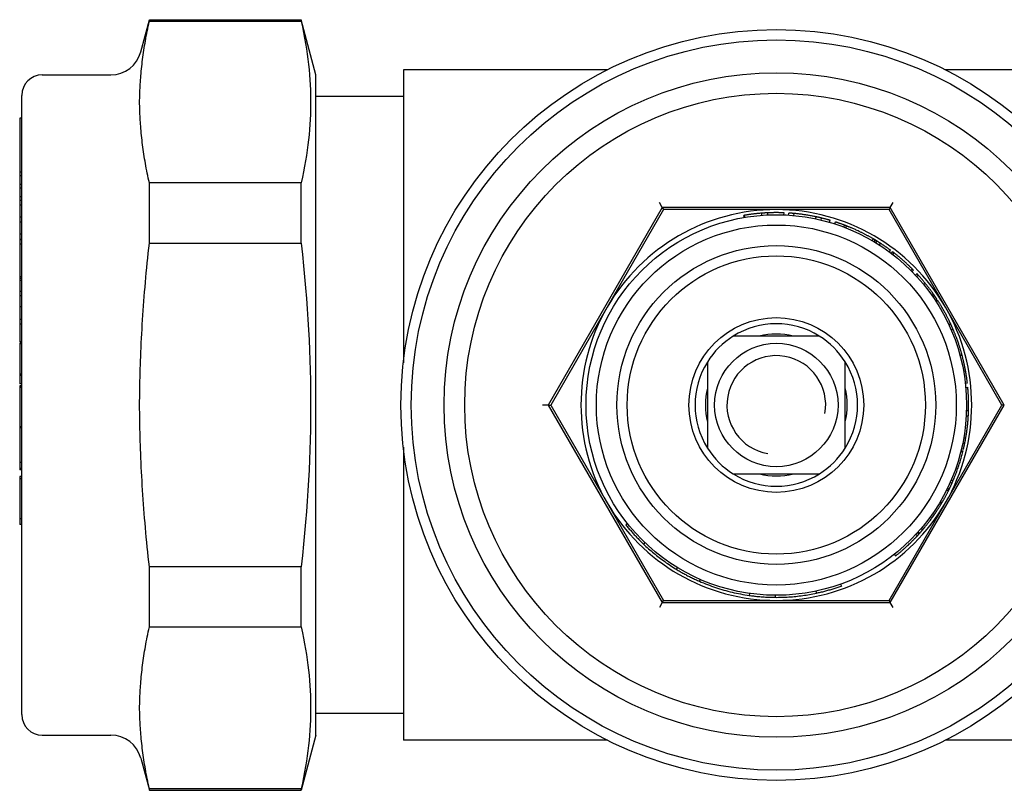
# Model space of a CAD drawing. Header units: millimetres. Extents: x 63 to 3785, y 29 to 352.
# Tile 16 of 17: x 290 to 338, y 314 to 352. Entities that reach past the tile are written whole.
import ezdxf

# ---------------------------------------------------------------- set-up
doc = ezdxf.new("R2010")
doc.units = ezdxf.units.MM
doc.layers.add('DETAIL', color=2, linetype='Continuous')

msp = doc.modelspace()

# ---------------------------------------------------------------- linework, layer by layer
at = {"layer": 'DETAIL'}
for p, q in [((296.138, 350.313), (296.558, 351.881)), ((296.558, 351.805), (296.558, 351.881)), ((296.558, 351.881), (303.936, 351.881)), ((303.936, 351.805), (303.936, 351.881)), ((304.654, 349.201), (303.936, 351.881)), ((296.558, 351.805), (303.936, 351.805)), ((291.354, 349.201), (294.689, 349.201)), ((304.654, 317.101), (304.654, 349.201)), ((308.907, 349.451), (308.907, 335.209)), ((318.833, 349.451), (308.907, 349.451)), ((345.127, 349.451), (335.249, 349.451)), ((290.354, 318.101), (290.354, 348.201)), ((308.907, 348.151), (304.654, 348.151)), ((290.254, 347.101), (290.254, 344.477)), ((290.354, 347.101), (290.254, 347.101)), ((290.254, 344.477), (290.254, 344.292)), ((290.354, 344.477), (290.254, 344.477)), ((290.254, 344.292), (290.254, 343.867)), ((290.354, 344.292), (290.254, 344.292)), ((290.254, 343.867), (290.254, 343.694)), ((290.354, 343.867), (290.254, 343.867)), ((296.558, 341.013), (296.558, 343.943)), ((303.936, 343.943), (296.558, 343.943)), ((303.936, 341.013), (303.936, 343.943)), ((290.254, 343.694), (290.254, 343.274)), ((290.354, 343.694), (290.254, 343.694)), ((290.254, 343.274), (290.254, 343.088)), ((290.354, 343.274), (290.254, 343.274)), ((290.354, 343.088), (290.254, 343.088)), ((290.254, 343.088), (290.254, 342.866)), ((290.254, 342.866), (290.254, 342.277)), ((290.354, 342.866), (290.254, 342.866)), ((321.498, 342.751), (321.358, 342.994)), ((332.583, 342.751), (332.723, 342.994)), ((321.498, 342.751), (315.956, 333.151)), ((321.556, 342.651), (318.814, 337.901)), ((321.498, 342.751), (321.556, 342.651)), ((332.583, 342.751), (321.498, 342.751)), ((327.041, 342.651), (321.556, 342.651)), ((325.481, 342.269), (325.464, 342.367)), ((325.501, 342.374), (325.499, 342.373)), ((325.515, 342.275), (325.499, 342.373)), ((325.517, 342.275), (325.501, 342.374)), ((326.342, 342.375), (326.334, 342.475)), ((326.631, 342.392), (326.627, 342.492)), ((332.526, 342.651), (327.041, 342.651)), ((327.411, 342.394), (327.415, 342.494)), ((327.638, 342.382), (327.644, 342.482)), ((327.894, 342.362), (327.904, 342.461)), ((328.95, 342.202), (328.971, 342.3)), ((332.583, 342.751), (332.526, 342.651)), ((335.268, 337.901), (332.526, 342.651)), ((338.126, 333.151), (332.583, 342.751)), ((290.254, 342.277), (290.254, 342.037)), ((290.354, 342.277), (290.254, 342.277)), ((290.254, 342.037), (290.254, 341.453)), ((290.354, 342.037), (290.254, 342.037)), ((329.218, 342.141), (329.242, 342.239)), ((329.624, 342.033), (329.652, 342.129)), ((329.88, 341.955), (329.911, 342.05)), ((329.882, 341.954), (329.912, 342.049)), ((329.912, 342.049), (329.911, 342.05)), ((330.322, 341.8), (330.357, 341.893)), ((330.414, 341.764), (330.45, 341.857)), ((290.254, 341.453), (290.254, 341.196)), ((290.354, 341.453), (290.254, 341.453)), ((290.354, 341.196), (290.254, 341.196)), ((290.254, 341.196), (290.254, 341.185)), ((290.254, 341.185), (290.254, 340.975)), ((290.354, 341.185), (290.254, 341.185)), ((290.254, 340.975), (290.254, 339.379)), ((290.354, 340.975), (290.254, 340.975)), ((296.558, 341.013), (303.936, 341.013)), ((331.706, 341.139), (331.756, 341.225)), ((331.797, 341.085), (331.849, 341.17)), ((331.882, 341.033), (331.934, 341.119)), ((332.052, 340.926), (332.106, 341.01)), ((332.536, 340.592), (332.596, 340.672)), ((332.635, 340.518), (332.696, 340.597)), ((332.702, 340.467), (332.763, 340.546)), ((333.583, 339.691), (333.654, 339.761)), ((333.64, 339.633), (333.711, 339.703)), ((333.805, 339.461), (333.878, 339.529)), ((333.861, 339.4), (333.935, 339.467)), ((290.254, 339.379), (290.254, 339.296)), ((290.354, 339.379), (290.254, 339.379)), ((290.254, 339.296), (290.254, 339.196)), ((290.354, 339.296), (290.254, 339.296)), ((290.254, 339.196), (290.254, 338.671)), ((290.354, 339.196), (290.254, 339.196)), ((290.254, 338.671), (290.254, 338.45)), ((290.354, 338.671), (290.254, 338.671)), ((334.598, 338.485), (334.68, 338.543)), ((334.645, 338.419), (334.727, 338.476)), ((290.254, 338.45), (290.254, 337.92)), ((290.354, 338.45), (290.254, 338.45)), ((334.766, 338.239), (334.849, 338.294)), ((334.791, 338.2), (334.875, 338.255)), ((334.792, 338.199), (334.876, 338.253)), ((334.876, 338.253), (334.875, 338.255)), ((290.254, 337.92), (290.254, 337.302)), ((290.354, 337.92), (290.254, 337.92)), ((318.814, 337.901), (316.071, 333.151)), ((338.01, 333.151), (335.268, 337.901)), ((290.254, 337.302), (290.254, 337.074)), ((290.354, 337.302), (290.254, 337.302)), ((290.254, 337.074), (290.254, 336.221)), ((290.354, 337.074), (290.254, 337.074)), ((335.421, 337.067), (335.512, 337.11)), ((335.531, 337.067), (335.441, 337.025)), ((335.519, 337.094), (335.512, 337.11)), ((335.536, 336.811), (335.628, 336.851)), ((335.537, 336.81), (335.629, 336.849)), ((335.629, 336.849), (335.628, 336.851)), ((290.354, 336.221), (290.254, 336.221)), ((290.254, 336.164), (290.254, 336.119)), ((290.354, 336.164), (290.254, 336.164)), ((290.254, 336.119), (290.254, 334.647)), ((290.354, 336.119), (290.254, 336.119)), ((329.131, 336.503), (324.945, 336.5)), ((335.964, 335.588), (336.061, 335.614)), ((336.065, 335.597), (336.061, 335.614)), ((323.689, 335.241), (323.693, 331.056)), ((330.393, 331.061), (330.389, 335.247)), ((336.073, 335.569), (335.976, 335.543)), ((290.254, 334.647), (290.254, 334.592)), ((290.354, 334.647), (290.254, 334.647)), ((336.114, 334.953), (336.212, 334.973)), ((336.144, 334.795), (336.242, 334.813)), ((290.254, 334.592), (290.254, 334.202)), ((290.354, 334.592), (290.254, 334.592)), ((290.254, 334.202), (290.254, 334.185)), ((290.354, 334.185), (290.254, 334.185)), ((336.229, 334.215), (336.329, 334.227)), ((290.254, 334.079), (290.254, 334.034)), ((290.354, 334.079), (290.254, 334.079)), ((290.254, 334.034), (290.254, 333.998)), ((290.354, 334.034), (290.254, 334.034)), ((290.254, 333.998), (290.254, 333.019)), ((290.354, 333.998), (290.254, 333.998)), ((336.251, 334.005), (336.351, 334.014)), ((290.254, 333.019), (290.254, 332.088)), ((315.956, 333.151), (315.676, 333.151)), ((315.956, 333.151), (316.071, 333.151)), ((315.956, 333.151), (321.498, 323.551)), ((316.071, 333.151), (318.814, 328.401)), ((332.583, 323.551), (338.126, 333.151)), ((335.268, 328.401), (338.01, 333.151)), ((336.287, 332.889), (336.387, 332.887)), ((338.126, 333.151), (338.01, 333.151)), ((336.276, 332.632), (336.376, 332.626)), ((290.254, 332.088), (290.254, 332.042)), ((290.354, 332.088), (290.254, 332.088)), ((290.254, 332.042), (290.254, 330.361)), ((290.354, 332.042), (290.254, 332.042)), ((336.104, 331.301), (336.202, 331.281)), ((336.155, 331.571), (336.253, 331.554)), ((308.907, 331.094), (308.907, 316.851)), ((336.011, 330.895), (336.108, 330.871)), ((336.023, 330.94), (336.12, 330.916)), ((336.044, 331.03), (336.142, 331.008)), ((290.254, 330.361), (290.254, 330.064)), ((290.354, 330.361), (290.254, 330.361)), ((290.254, 330.064), (290.254, 329.999)), ((290.354, 330.064), (290.254, 330.064)), ((290.354, 329.999), (290.254, 329.999)), ((290.254, 329.675), (290.254, 329.561)), ((290.354, 329.675), (290.254, 329.675)), ((290.254, 329.561), (290.254, 327.619)), ((290.354, 329.561), (290.254, 329.561)), ((324.951, 329.8), (329.136, 329.803)), ((335.494, 329.396), (335.586, 329.356)), ((335.542, 329.504), (335.633, 329.465)), ((335.315, 329.016), (335.405, 328.972)), ((335.319, 329.023), (335.408, 328.979)), ((335.36, 329.107), (335.45, 329.063)), ((334.986, 328.415), (335.072, 328.364)), ((335.018, 328.468), (335.104, 328.418)), ((318.814, 328.401), (321.556, 323.651)), ((332.526, 323.651), (335.268, 328.401)), ((290.254, 327.619), (290.254, 327.335)), ((290.354, 327.619), (290.254, 327.619)), ((290.354, 327.335), (290.254, 327.335)), ((319.805, 327.389), (319.727, 327.326)), ((333.931, 326.979), (334.005, 326.913)), ((334.083, 327.154), (334.159, 327.089)), ((334.132, 327.212), (334.209, 327.148)), ((333.831, 326.87), (333.905, 326.803)), ((333.898, 326.943), (333.972, 326.876)), ((320.647, 326.466), (320.578, 326.394)), ((332.778, 325.896), (332.84, 325.817)), ((296.558, 322.36), (296.558, 325.289)), ((303.936, 325.289), (296.558, 325.289)), ((303.936, 322.36), (303.936, 325.289)), ((322.23, 325.25), (322.178, 325.165)), ((323.339, 324.674), (323.299, 324.583)), ((328.968, 324.104), (328.989, 324.006)), ((330.169, 324.446), (330.203, 324.352)), ((321.498, 323.551), (321.556, 323.651)), ((321.556, 323.651), (327.041, 323.651)), ((325.736, 323.994), (325.722, 323.895)), ((326.982, 323.902), (326.981, 323.802)), ((327.041, 323.651), (332.526, 323.651)), ((332.583, 323.551), (332.526, 323.651)), ((321.498, 323.551), (321.358, 323.309)), ((321.498, 323.551), (332.583, 323.551)), ((332.723, 323.309), (332.583, 323.551)), ((296.558, 322.36), (303.936, 322.36)), ((308.907, 318.151), (304.654, 318.151)), ((291.354, 317.101), (294.689, 317.101)), ((304.654, 317.101), (303.936, 314.421)), ((318.833, 316.851), (308.907, 316.851)), ((345.127, 316.851), (335.249, 316.851)), ((296.138, 315.99), (296.558, 314.421)), ((296.558, 314.421), (296.558, 314.498)), ((303.936, 314.498), (296.558, 314.498)), ((296.558, 314.421), (303.936, 314.421)), ((303.936, 314.421), (303.936, 314.498))]:
    msp.add_line(p, q, dxfattribs=at)
at = {"layer": 'DETAIL', "flags": 128}
for points in [[(296.138, 349.049), (296.147, 349.16), (296.156, 349.272), (296.166, 349.383), (296.177, 349.495), (296.188, 349.606), (296.201, 349.718), (296.214, 349.831), (296.228, 349.943), (296.243, 350.056), (296.258, 350.169), (296.274, 350.283), (296.291, 350.397), (296.309, 350.511), (296.328, 350.626), (296.347, 350.741), (296.367, 350.857), (296.388, 350.973), (296.41, 351.09), (296.433, 351.207), (296.456, 351.326), (296.48, 351.444), (296.505, 351.564), (296.531, 351.684), (296.558, 351.805)], [(303.936, 351.805), (303.996, 351.528), (304.052, 351.256), (304.103, 350.988), (304.15, 350.725), (304.192, 350.465), (304.23, 350.209), (304.264, 349.955), (304.295, 349.704), (304.321, 349.456), (304.343, 349.209), (304.362, 348.964), (304.377, 348.721), (304.388, 348.478), (304.395, 348.236), (304.399, 347.994), (304.399, 347.753), (304.395, 347.512), (304.388, 347.27), (304.377, 347.027), (304.362, 346.783), (304.343, 346.538), (304.321, 346.292), (304.295, 346.043), (304.264, 345.792), (304.23, 345.539), (304.192, 345.282), (304.15, 345.022), (304.103, 344.759), (304.052, 344.492), (303.996, 344.22), (303.936, 343.943)], [(296.138, 346.698), (296.131, 346.797), (296.124, 346.896), (296.118, 346.995), (296.112, 347.096), (296.106, 347.196), (296.101, 347.296), (296.096, 347.395), (296.092, 347.494), (296.089, 347.591), (296.087, 347.687), (296.085, 347.781), (296.085, 347.874), (296.085, 347.966), (296.087, 348.06), (296.089, 348.156), (296.092, 348.254), (296.096, 348.352), (296.101, 348.452), (296.106, 348.552), (296.112, 348.652), (296.118, 348.752), (296.124, 348.852), (296.131, 348.951), (296.138, 349.049)], [(296.558, 343.943), (296.531, 344.064), (296.505, 344.184), (296.48, 344.303), (296.456, 344.422), (296.433, 344.54), (296.41, 344.658), (296.388, 344.774), (296.367, 344.891), (296.347, 345.006), (296.328, 345.122), (296.309, 345.237), (296.291, 345.351), (296.274, 345.465), (296.258, 345.578), (296.243, 345.691), (296.228, 345.804), (296.214, 345.917), (296.201, 346.029), (296.188, 346.141), (296.177, 346.253), (296.166, 346.364), (296.156, 346.476), (296.147, 346.587), (296.138, 346.698)], [(325.499, 342.373), (325.498, 342.373), (325.496, 342.373), (325.495, 342.373), (325.493, 342.372), (325.492, 342.372), (325.49, 342.372), (325.489, 342.372), (325.487, 342.371), (325.486, 342.371), (325.485, 342.371), (325.483, 342.371), (325.482, 342.37), (325.48, 342.37), (325.479, 342.37), (325.477, 342.37), (325.476, 342.369), (325.474, 342.369), (325.473, 342.369), (325.472, 342.369), (325.47, 342.368), (325.469, 342.368), (325.467, 342.368), (325.466, 342.368), (325.464, 342.367)], [(326.334, 342.475), (326.299, 342.472), (326.264, 342.469), (326.229, 342.466), (326.195, 342.463), (326.16, 342.46), (326.125, 342.456), (326.09, 342.453), (326.055, 342.449), (326.021, 342.446), (325.986, 342.442), (325.951, 342.438), (325.916, 342.433), (325.882, 342.429), (325.847, 342.425), (325.812, 342.42), (325.778, 342.416), (325.743, 342.411), (325.708, 342.406), (325.674, 342.401), (325.639, 342.396), (325.605, 342.39), (325.57, 342.385), (325.535, 342.379), (325.501, 342.374)], [(326.627, 342.492), (326.615, 342.492), (326.603, 342.491), (326.59, 342.49), (326.578, 342.49), (326.566, 342.489), (326.554, 342.489), (326.542, 342.488), (326.529, 342.487), (326.517, 342.487), (326.505, 342.486), (326.493, 342.485), (326.481, 342.485), (326.468, 342.484), (326.456, 342.483), (326.444, 342.482), (326.432, 342.481), (326.419, 342.481), (326.407, 342.48), (326.395, 342.479), (326.383, 342.478), (326.371, 342.477), (326.358, 342.476), (326.346, 342.475), (326.334, 342.475)], [(327.415, 342.494), (327.383, 342.495), (327.35, 342.496), (327.317, 342.497), (327.284, 342.498), (327.251, 342.499), (327.218, 342.5), (327.186, 342.5), (327.153, 342.501), (327.12, 342.501), (327.087, 342.501), (327.054, 342.501), (327.021, 342.501), (326.988, 342.501), (326.956, 342.501), (326.923, 342.501), (326.89, 342.5), (326.857, 342.5), (326.824, 342.499), (326.791, 342.498), (326.758, 342.497), (326.726, 342.496), (326.693, 342.495), (326.66, 342.494), (326.627, 342.492)], [(327.904, 342.461), (327.893, 342.462), (327.882, 342.463), (327.871, 342.464), (327.86, 342.465), (327.85, 342.466), (327.839, 342.467), (327.828, 342.468), (327.817, 342.469), (327.806, 342.47), (327.796, 342.471), (327.785, 342.472), (327.774, 342.473), (327.763, 342.473), (327.752, 342.474), (327.741, 342.475), (327.731, 342.476), (327.72, 342.477), (327.709, 342.477), (327.698, 342.478), (327.687, 342.479), (327.677, 342.48), (327.666, 342.48), (327.655, 342.481), (327.644, 342.482)], [(328.971, 342.3), (328.927, 342.309), (328.883, 342.318), (328.839, 342.327), (328.795, 342.335), (328.75, 342.344), (328.706, 342.352), (328.662, 342.36), (328.617, 342.367), (328.573, 342.375), (328.529, 342.382), (328.484, 342.389), (328.44, 342.396), (328.395, 342.403), (328.351, 342.409), (328.306, 342.415), (328.261, 342.421), (328.217, 342.427), (328.172, 342.433), (328.127, 342.438), (328.083, 342.443), (328.038, 342.448), (327.993, 342.453), (327.948, 342.457), (327.904, 342.461)], [(329.242, 342.239), (329.231, 342.241), (329.22, 342.244), (329.208, 342.247), (329.197, 342.249), (329.186, 342.252), (329.174, 342.255), (329.163, 342.257), (329.152, 342.26), (329.141, 342.262), (329.129, 342.265), (329.118, 342.268), (329.107, 342.27), (329.095, 342.273), (329.084, 342.275), (329.073, 342.278), (329.062, 342.28), (329.05, 342.283), (329.039, 342.285), (329.028, 342.288), (329.016, 342.29), (329.005, 342.293), (328.994, 342.295), (328.982, 342.298), (328.971, 342.3)], [(329.652, 342.129), (329.652, 342.129), (329.649, 342.13), (329.646, 342.131), (329.641, 342.133), (329.634, 342.134), (329.627, 342.137), (329.617, 342.139), (329.606, 342.142), (329.594, 342.146), (329.581, 342.15), (329.566, 342.154), (329.549, 342.159), (329.531, 342.164), (329.512, 342.169), (329.491, 342.174), (329.469, 342.18), (329.446, 342.187), (329.421, 342.193), (329.395, 342.2), (329.367, 342.207), (329.338, 342.215), (329.308, 342.222), (329.276, 342.23), (329.242, 342.239)], [(330.357, 341.893), (330.324, 341.906), (330.291, 341.918), (330.26, 341.93), (330.23, 341.941), (330.2, 341.951), (330.172, 341.961), (330.146, 341.971), (330.12, 341.98), (330.095, 341.988), (330.072, 341.996), (330.05, 342.004), (330.03, 342.011), (330.011, 342.017), (329.994, 342.023), (329.978, 342.028), (329.965, 342.032), (329.952, 342.036), (329.942, 342.04), (329.933, 342.043), (329.925, 342.045), (329.92, 342.047), (329.916, 342.048), (329.913, 342.049), (329.912, 342.049)], [(330.45, 341.857), (330.443, 341.86), (330.436, 341.863), (330.429, 341.866), (330.422, 341.869), (330.416, 341.871), (330.41, 341.873), (330.404, 341.875), (330.399, 341.878), (330.394, 341.879), (330.389, 341.881), (330.385, 341.883), (330.381, 341.884), (330.377, 341.886), (330.374, 341.887), (330.37, 341.888), (330.368, 341.889), (330.365, 341.89), (330.363, 341.891), (330.361, 341.892), (330.36, 341.892), (330.359, 341.893), (330.358, 341.893), (330.358, 341.893), (330.357, 341.893)], [(331.075, 341.586), (331.023, 341.611), (330.974, 341.634), (330.927, 341.655), (330.883, 341.675), (330.841, 341.694), (330.802, 341.712), (330.765, 341.728), (330.731, 341.742), (330.699, 341.756), (330.669, 341.769), (330.641, 341.781), (330.614, 341.792), (330.589, 341.802), (330.566, 341.811), (330.545, 341.82), (330.525, 341.828), (330.508, 341.835), (330.492, 341.841), (330.48, 341.846), (330.469, 341.85), (330.461, 341.853), (330.455, 341.856), (330.452, 341.857), (330.45, 341.857)], [(331.756, 341.225), (331.728, 341.241), (331.7, 341.257), (331.673, 341.273), (331.645, 341.289), (331.617, 341.305), (331.589, 341.321), (331.561, 341.336), (331.532, 341.352), (331.504, 341.367), (331.476, 341.382), (331.448, 341.398), (331.419, 341.413), (331.391, 341.428), (331.362, 341.443), (331.334, 341.457), (331.305, 341.472), (331.277, 341.487), (331.248, 341.501), (331.219, 341.516), (331.191, 341.53), (331.162, 341.544), (331.133, 341.558), (331.104, 341.572), (331.075, 341.586)], [(296.138, 335.502), (296.147, 335.724), (296.156, 335.947), (296.166, 336.17), (296.177, 336.393), (296.188, 336.617), (296.201, 336.841), (296.214, 337.065), (296.228, 337.29), (296.243, 337.516), (296.258, 337.742), (296.274, 337.969), (296.291, 338.197), (296.309, 338.426), (296.328, 338.655), (296.347, 338.886), (296.367, 339.117), (296.388, 339.35), (296.41, 339.584), (296.433, 339.819), (296.456, 340.055), (296.48, 340.292), (296.505, 340.531), (296.531, 340.771), (296.558, 341.013)], [(303.936, 341.013), (303.996, 340.46), (304.052, 339.916), (304.103, 339.381), (304.15, 338.854), (304.192, 338.334), (304.23, 337.822), (304.264, 337.315), (304.295, 336.813), (304.321, 336.316), (304.343, 335.822), (304.362, 335.332), (304.377, 334.845), (304.388, 334.359), (304.395, 333.876), (304.399, 333.393), (304.399, 332.91), (304.395, 332.427), (304.388, 331.943), (304.377, 331.458), (304.362, 330.97), (304.343, 330.48), (304.321, 329.987), (304.295, 329.49), (304.264, 328.988), (304.23, 328.481), (304.192, 327.968), (304.15, 327.449), (304.103, 326.922), (304.052, 326.387), (303.996, 325.843), (303.936, 325.289)], [(331.849, 341.17), (331.845, 341.173), (331.841, 341.175), (331.837, 341.177), (331.833, 341.18), (331.829, 341.182), (331.826, 341.184), (331.822, 341.187), (331.818, 341.189), (331.814, 341.191), (331.81, 341.193), (331.806, 341.196), (331.802, 341.198), (331.799, 341.2), (331.795, 341.203), (331.791, 341.205), (331.787, 341.207), (331.783, 341.209), (331.779, 341.212), (331.775, 341.214), (331.772, 341.216), (331.768, 341.218), (331.764, 341.221), (331.76, 341.223), (331.756, 341.225)], [(331.934, 341.119), (331.93, 341.121), (331.925, 341.124), (331.921, 341.127), (331.917, 341.129), (331.912, 341.132), (331.908, 341.134), (331.904, 341.137), (331.9, 341.139), (331.897, 341.142), (331.893, 341.144), (331.889, 341.146), (331.886, 341.148), (331.882, 341.15), (331.879, 341.152), (331.875, 341.154), (331.872, 341.156), (331.869, 341.158), (331.866, 341.16), (331.863, 341.162), (331.86, 341.164), (331.857, 341.166), (331.854, 341.167), (331.851, 341.169), (331.849, 341.17)], [(332.106, 341.01), (332.099, 341.015), (332.092, 341.019), (332.085, 341.024), (332.078, 341.029), (332.071, 341.033), (332.063, 341.038), (332.056, 341.042), (332.049, 341.047), (332.042, 341.051), (332.035, 341.056), (332.028, 341.06), (332.02, 341.065), (332.013, 341.069), (332.006, 341.074), (331.999, 341.078), (331.992, 341.083), (331.984, 341.087), (331.977, 341.092), (331.97, 341.096), (331.963, 341.101), (331.956, 341.105), (331.948, 341.11), (331.941, 341.114), (331.934, 341.119)], [(332.596, 340.672), (332.576, 340.687), (332.556, 340.702), (332.536, 340.716), (332.516, 340.731), (332.496, 340.745), (332.475, 340.76), (332.455, 340.774), (332.435, 340.788), (332.415, 340.803), (332.394, 340.817), (332.374, 340.831), (332.354, 340.845), (332.333, 340.859), (332.313, 340.873), (332.292, 340.887), (332.272, 340.901), (332.251, 340.915), (332.231, 340.929), (332.21, 340.942), (332.189, 340.956), (332.169, 340.97), (332.148, 340.983), (332.127, 340.997), (332.106, 341.01)], [(332.763, 340.546), (332.757, 340.55), (332.752, 340.554), (332.747, 340.558), (332.742, 340.562), (332.738, 340.565), (332.734, 340.569), (332.729, 340.572), (332.726, 340.575), (332.722, 340.577), (332.719, 340.58), (332.716, 340.582), (332.713, 340.585), (332.71, 340.587), (332.708, 340.588), (332.705, 340.59), (332.703, 340.592), (332.702, 340.593), (332.7, 340.594), (332.699, 340.595), (332.698, 340.596), (332.697, 340.596), (332.696, 340.597), (332.696, 340.597), (332.696, 340.597)], [(333.223, 340.166), (333.19, 340.195), (333.158, 340.223), (333.127, 340.25), (333.096, 340.275), (333.067, 340.3), (333.039, 340.324), (333.012, 340.346), (332.986, 340.368), (332.961, 340.389), (332.937, 340.408), (332.914, 340.427), (332.892, 340.444), (332.871, 340.461), (332.853, 340.476), (332.836, 340.489), (332.82, 340.501), (332.807, 340.512), (332.795, 340.521), (332.785, 340.529), (332.777, 340.535), (332.771, 340.54), (332.766, 340.543), (332.764, 340.545), (332.763, 340.546)], [(333.654, 339.761), (333.653, 339.762), (333.65, 339.765), (333.646, 339.769), (333.641, 339.774), (333.634, 339.781), (333.625, 339.79), (333.615, 339.8), (333.603, 339.812), (333.589, 339.825), (333.574, 339.84), (333.557, 339.857), (333.538, 339.875), (333.518, 339.894), (333.497, 339.914), (333.475, 339.935), (333.452, 339.957), (333.427, 339.98), (333.402, 340.004), (333.375, 340.029), (333.347, 340.055), (333.318, 340.081), (333.287, 340.109), (333.256, 340.137), (333.223, 340.166)], [(333.711, 339.703), (333.711, 339.703), (333.711, 339.704), (333.71, 339.704), (333.71, 339.705), (333.709, 339.706), (333.708, 339.707), (333.706, 339.708), (333.705, 339.71), (333.703, 339.711), (333.701, 339.713), (333.699, 339.715), (333.697, 339.718), (333.694, 339.72), (333.692, 339.723), (333.689, 339.726), (333.686, 339.729), (333.682, 339.732), (333.679, 339.736), (333.675, 339.74), (333.671, 339.744), (333.667, 339.748), (333.663, 339.752), (333.658, 339.757), (333.654, 339.761)], [(333.935, 339.467), (333.93, 339.473), (333.926, 339.477), (333.922, 339.482), (333.918, 339.486), (333.914, 339.491), (333.91, 339.495), (333.907, 339.498), (333.903, 339.502), (333.9, 339.505), (333.897, 339.508), (333.895, 339.511), (333.892, 339.514), (333.89, 339.516), (333.888, 339.519), (333.886, 339.521), (333.884, 339.522), (333.883, 339.524), (333.881, 339.525), (333.88, 339.527), (333.879, 339.528), (333.879, 339.528), (333.878, 339.529), (333.878, 339.529), (333.878, 339.529)], [(334.324, 339.015), (334.296, 339.049), (334.269, 339.082), (334.243, 339.114), (334.218, 339.144), (334.193, 339.173), (334.17, 339.201), (334.147, 339.228), (334.125, 339.254), (334.103, 339.279), (334.083, 339.302), (334.063, 339.324), (334.045, 339.345), (334.027, 339.365), (334.012, 339.383), (333.997, 339.399), (333.984, 339.413), (333.973, 339.426), (333.963, 339.437), (333.954, 339.446), (333.947, 339.454), (333.942, 339.46), (333.938, 339.464), (333.936, 339.467), (333.935, 339.467)], [(334.68, 338.543), (334.679, 338.544), (334.677, 338.547), (334.674, 338.551), (334.669, 338.558), (334.663, 338.566), (334.656, 338.576), (334.648, 338.588), (334.638, 338.602), (334.627, 338.617), (334.614, 338.634), (334.601, 338.653), (334.585, 338.674), (334.569, 338.696), (334.552, 338.72), (334.533, 338.744), (334.514, 338.77), (334.494, 338.797), (334.473, 338.825), (334.451, 338.854), (334.427, 338.884), (334.403, 338.915), (334.378, 338.947), (334.351, 338.98), (334.324, 339.015)], [(334.727, 338.476), (334.727, 338.476), (334.726, 338.476), (334.726, 338.477), (334.725, 338.478), (334.725, 338.479), (334.724, 338.48), (334.723, 338.481), (334.722, 338.483), (334.72, 338.485), (334.719, 338.487), (334.717, 338.49), (334.715, 338.493), (334.713, 338.495), (334.711, 338.499), (334.708, 338.502), (334.706, 338.506), (334.703, 338.51), (334.7, 338.514), (334.697, 338.518), (334.694, 338.523), (334.691, 338.527), (334.687, 338.532), (334.683, 338.538), (334.68, 338.543)], [(334.849, 338.294), (334.844, 338.302), (334.839, 338.309), (334.834, 338.317), (334.829, 338.325), (334.824, 338.332), (334.819, 338.34), (334.814, 338.347), (334.809, 338.355), (334.804, 338.363), (334.799, 338.37), (334.794, 338.378), (334.789, 338.385), (334.783, 338.393), (334.778, 338.4), (334.773, 338.408), (334.768, 338.415), (334.763, 338.423), (334.758, 338.431), (334.753, 338.438), (334.747, 338.446), (334.742, 338.453), (334.737, 338.461), (334.732, 338.468), (334.727, 338.476)], [(335.208, 337.704), (335.184, 337.746), (335.161, 337.787), (335.138, 337.826), (335.116, 337.864), (335.095, 337.9), (335.075, 337.934), (335.055, 337.967), (335.036, 337.998), (335.018, 338.028), (335.001, 338.056), (334.984, 338.083), (334.969, 338.108), (334.954, 338.131), (334.941, 338.153), (334.929, 338.172), (334.918, 338.189), (334.908, 338.204), (334.9, 338.217), (334.892, 338.228), (334.887, 338.237), (334.882, 338.244), (334.879, 338.249), (334.877, 338.252), (334.876, 338.253)], [(335.512, 337.11), (335.509, 337.115), (335.506, 337.122), (335.502, 337.13), (335.497, 337.141), (335.491, 337.153), (335.484, 337.167), (335.477, 337.183), (335.468, 337.201), (335.459, 337.221), (335.448, 337.242), (335.437, 337.266), (335.425, 337.291), (335.411, 337.317), (335.397, 337.345), (335.383, 337.375), (335.367, 337.406), (335.35, 337.438), (335.333, 337.472), (335.314, 337.507), (335.295, 337.544), (335.275, 337.582), (335.253, 337.621), (335.231, 337.662), (335.208, 337.704)], [(335.531, 337.067), (335.531, 337.067), (335.531, 337.067), (335.531, 337.067), (335.531, 337.068), (335.531, 337.068), (335.531, 337.069), (335.53, 337.069), (335.53, 337.07), (335.53, 337.071), (335.529, 337.072), (335.529, 337.073), (335.528, 337.074), (335.528, 337.075), (335.527, 337.076), (335.527, 337.077), (335.526, 337.079), (335.525, 337.08), (335.524, 337.082), (335.524, 337.084), (335.523, 337.086), (335.522, 337.087), (335.521, 337.089), (335.52, 337.092), (335.519, 337.094)], [(335.572, 336.978), (335.57, 336.983), (335.567, 336.988), (335.565, 336.993), (335.563, 336.997), (335.561, 337.002), (335.559, 337.006), (335.557, 337.011), (335.555, 337.015), (335.553, 337.019), (335.552, 337.023), (335.55, 337.027), (335.548, 337.03), (335.546, 337.034), (335.545, 337.038), (335.543, 337.041), (335.542, 337.044), (335.54, 337.048), (335.539, 337.051), (335.537, 337.054), (335.536, 337.057), (335.535, 337.059), (335.534, 337.062), (335.532, 337.065), (335.531, 337.067)], [(335.628, 336.851), (335.625, 336.856), (335.623, 336.861), (335.621, 336.867), (335.619, 336.872), (335.616, 336.877), (335.614, 336.883), (335.612, 336.888), (335.609, 336.893), (335.607, 336.899), (335.605, 336.904), (335.602, 336.909), (335.6, 336.915), (335.598, 336.92), (335.595, 336.925), (335.593, 336.93), (335.591, 336.936), (335.588, 336.941), (335.586, 336.946), (335.584, 336.952), (335.581, 336.957), (335.579, 336.962), (335.577, 336.967), (335.574, 336.973), (335.572, 336.978)], [(335.862, 336.251), (335.846, 336.297), (335.83, 336.341), (335.814, 336.384), (335.799, 336.425), (335.784, 336.464), (335.77, 336.501), (335.756, 336.537), (335.743, 336.571), (335.73, 336.603), (335.718, 336.634), (335.706, 336.663), (335.695, 336.69), (335.685, 336.716), (335.675, 336.739), (335.666, 336.76), (335.658, 336.779), (335.652, 336.795), (335.645, 336.809), (335.64, 336.822), (335.636, 336.831), (335.633, 336.839), (335.63, 336.845), (335.629, 336.848), (335.629, 336.849)], [(336.061, 335.614), (336.059, 335.62), (336.057, 335.627), (336.055, 335.636), (336.051, 335.648), (336.048, 335.661), (336.044, 335.676), (336.039, 335.693), (336.033, 335.712), (336.027, 335.733), (336.021, 335.756), (336.013, 335.781), (336.006, 335.807), (335.997, 335.836), (335.988, 335.866), (335.978, 335.897), (335.968, 335.931), (335.957, 335.965), (335.946, 336.002), (335.934, 336.039), (335.921, 336.079), (335.907, 336.12), (335.893, 336.162), (335.878, 336.206), (335.862, 336.251)], [(336.073, 335.569), (336.073, 335.569), (336.073, 335.569), (336.073, 335.569), (336.073, 335.57), (336.072, 335.57), (336.072, 335.571), (336.072, 335.571), (336.072, 335.572), (336.072, 335.573), (336.071, 335.574), (336.071, 335.575), (336.071, 335.576), (336.071, 335.577), (336.07, 335.579), (336.07, 335.58), (336.069, 335.582), (336.069, 335.583), (336.069, 335.585), (336.068, 335.587), (336.068, 335.589), (336.067, 335.591), (336.066, 335.593), (336.066, 335.595), (336.065, 335.597)], [(296.138, 330.8), (296.131, 330.997), (296.124, 331.195), (296.118, 331.395), (296.112, 331.595), (296.106, 331.795), (296.101, 331.995), (296.096, 332.194), (296.092, 332.391), (296.089, 332.586), (296.087, 332.778), (296.085, 332.967), (296.085, 333.151), (296.085, 333.336), (296.087, 333.524), (296.089, 333.716), (296.092, 333.911), (296.096, 334.109), (296.101, 334.307), (296.106, 334.507), (296.112, 334.708), (296.118, 334.908), (296.124, 335.108), (296.131, 335.306), (296.138, 335.502)], [(336.212, 334.973), (336.207, 334.998), (336.202, 335.023), (336.196, 335.048), (336.191, 335.073), (336.186, 335.098), (336.181, 335.122), (336.175, 335.147), (336.17, 335.172), (336.164, 335.197), (336.159, 335.222), (336.153, 335.247), (336.147, 335.272), (336.141, 335.297), (336.135, 335.322), (336.129, 335.346), (336.123, 335.371), (336.117, 335.396), (336.111, 335.421), (336.105, 335.445), (336.099, 335.47), (336.092, 335.495), (336.086, 335.52), (336.079, 335.544), (336.073, 335.569)], [(336.242, 334.813), (336.241, 334.82), (336.24, 334.826), (336.238, 334.833), (336.237, 334.84), (336.236, 334.846), (336.235, 334.853), (336.233, 334.86), (336.232, 334.866), (336.231, 334.873), (336.23, 334.88), (336.228, 334.886), (336.227, 334.893), (336.226, 334.899), (336.225, 334.906), (336.223, 334.913), (336.222, 334.919), (336.221, 334.926), (336.22, 334.933), (336.218, 334.939), (336.217, 334.946), (336.216, 334.953), (336.214, 334.959), (336.213, 334.966), (336.212, 334.973)], [(336.329, 334.227), (336.325, 334.261), (336.321, 334.295), (336.316, 334.328), (336.312, 334.36), (336.308, 334.392), (336.304, 334.423), (336.3, 334.453), (336.296, 334.482), (336.291, 334.511), (336.287, 334.539), (336.283, 334.566), (336.279, 334.592), (336.275, 334.617), (336.271, 334.641), (336.268, 334.664), (336.264, 334.686), (336.261, 334.706), (336.257, 334.725), (336.254, 334.743), (336.251, 334.759), (336.249, 334.775), (336.246, 334.789), (336.244, 334.801), (336.242, 334.813)], [(336.387, 332.887), (336.388, 332.934), (336.389, 332.981), (336.39, 333.028), (336.39, 333.075), (336.391, 333.122), (336.391, 333.169), (336.391, 333.216), (336.39, 333.263), (336.389, 333.31), (336.389, 333.357), (336.387, 333.404), (336.386, 333.451), (336.384, 333.498), (336.382, 333.545), (336.38, 333.592), (336.378, 333.639), (336.375, 333.686), (336.373, 333.733), (336.37, 333.78), (336.366, 333.827), (336.363, 333.874), (336.359, 333.921), (336.355, 333.968), (336.351, 334.014)], [(336.376, 332.626), (336.377, 332.637), (336.377, 332.648), (336.378, 332.659), (336.378, 332.67), (336.379, 332.681), (336.379, 332.691), (336.38, 332.702), (336.381, 332.713), (336.381, 332.724), (336.381, 332.735), (336.382, 332.746), (336.382, 332.756), (336.383, 332.767), (336.383, 332.778), (336.384, 332.789), (336.384, 332.8), (336.385, 332.811), (336.385, 332.821), (336.385, 332.832), (336.386, 332.843), (336.386, 332.854), (336.386, 332.865), (336.387, 332.876), (336.387, 332.887)], [(336.253, 331.554), (336.261, 331.598), (336.268, 331.643), (336.275, 331.687), (336.282, 331.732), (336.289, 331.776), (336.296, 331.821), (336.302, 331.865), (336.308, 331.91), (336.314, 331.954), (336.32, 331.999), (336.325, 332.044), (336.33, 332.088), (336.335, 332.133), (336.34, 332.178), (336.345, 332.223), (336.349, 332.267), (336.353, 332.312), (336.357, 332.357), (336.361, 332.402), (336.364, 332.447), (336.367, 332.492), (336.371, 332.537), (336.373, 332.582), (336.376, 332.626)], [(336.142, 331.008), (336.144, 331.019), (336.147, 331.03), (336.15, 331.042), (336.152, 331.053), (336.155, 331.064), (336.157, 331.076), (336.16, 331.087), (336.163, 331.098), (336.165, 331.11), (336.168, 331.121), (336.17, 331.133), (336.173, 331.144), (336.175, 331.155), (336.178, 331.167), (336.18, 331.178), (336.183, 331.19), (336.185, 331.201), (336.188, 331.212), (336.19, 331.224), (336.192, 331.235), (336.195, 331.247), (336.197, 331.258), (336.199, 331.269), (336.202, 331.281)], [(336.202, 331.281), (336.204, 331.292), (336.206, 331.304), (336.209, 331.315), (336.211, 331.326), (336.213, 331.338), (336.215, 331.349), (336.218, 331.36), (336.22, 331.372), (336.222, 331.383), (336.224, 331.394), (336.226, 331.406), (336.229, 331.417), (336.231, 331.429), (336.233, 331.44), (336.235, 331.451), (336.237, 331.463), (336.239, 331.474), (336.241, 331.485), (336.243, 331.497), (336.245, 331.508), (336.247, 331.52), (336.249, 331.531), (336.251, 331.542), (336.253, 331.554)], [(296.558, 325.289), (296.531, 325.531), (296.505, 325.771), (296.48, 326.01), (296.456, 326.248), (296.433, 326.484), (296.41, 326.719), (296.388, 326.953), (296.367, 327.185), (296.347, 327.417), (296.328, 327.647), (296.309, 327.877), (296.291, 328.106), (296.274, 328.333), (296.258, 328.56), (296.243, 328.787), (296.228, 329.012), (296.214, 329.238), (296.201, 329.462), (296.188, 329.686), (296.177, 329.91), (296.166, 330.133), (296.156, 330.356), (296.147, 330.578), (296.138, 330.8)], [(335.633, 329.465), (335.658, 329.522), (335.681, 329.579), (335.705, 329.636), (335.728, 329.694), (335.751, 329.751), (335.773, 329.809), (335.795, 329.867), (335.816, 329.925), (335.838, 329.983), (335.858, 330.041), (335.879, 330.1), (335.899, 330.158), (335.918, 330.217), (335.938, 330.276), (335.956, 330.335), (335.975, 330.394), (335.993, 330.453), (336.011, 330.512), (336.028, 330.572), (336.045, 330.631), (336.061, 330.691), (336.077, 330.751), (336.093, 330.811), (336.108, 330.871)], [(336.108, 330.871), (336.109, 330.873), (336.109, 330.874), (336.11, 330.876), (336.11, 330.878), (336.111, 330.88), (336.111, 330.882), (336.112, 330.884), (336.112, 330.886), (336.113, 330.888), (336.113, 330.89), (336.114, 330.892), (336.114, 330.893), (336.115, 330.895), (336.115, 330.897), (336.115, 330.899), (336.116, 330.901), (336.116, 330.903), (336.117, 330.905), (336.117, 330.907), (336.118, 330.909), (336.118, 330.911), (336.119, 330.912), (336.119, 330.914), (336.12, 330.916)], [(335.586, 329.356), (335.588, 329.36), (335.59, 329.365), (335.592, 329.369), (335.594, 329.374), (335.596, 329.378), (335.598, 329.383), (335.6, 329.387), (335.602, 329.392), (335.604, 329.397), (335.606, 329.401), (335.608, 329.406), (335.61, 329.41), (335.612, 329.415), (335.614, 329.419), (335.616, 329.424), (335.618, 329.428), (335.62, 329.433), (335.622, 329.438), (335.624, 329.442), (335.626, 329.447), (335.628, 329.451), (335.629, 329.456), (335.631, 329.46), (335.633, 329.465)], [(335.104, 328.418), (335.117, 328.44), (335.131, 328.463), (335.144, 328.486), (335.157, 328.509), (335.17, 328.531), (335.183, 328.554), (335.196, 328.577), (335.208, 328.6), (335.221, 328.623), (335.234, 328.646), (335.246, 328.669), (335.259, 328.692), (335.271, 328.715), (335.284, 328.738), (335.296, 328.762), (335.309, 328.785), (335.321, 328.808), (335.333, 328.831), (335.345, 328.855), (335.357, 328.878), (335.369, 328.901), (335.381, 328.925), (335.393, 328.948), (335.405, 328.972)], [(335.408, 328.979), (335.41, 328.982), (335.411, 328.986), (335.413, 328.989), (335.415, 328.993), (335.417, 328.996), (335.418, 329), (335.42, 329.003), (335.422, 329.007), (335.424, 329.01), (335.425, 329.014), (335.427, 329.017), (335.429, 329.021), (335.431, 329.024), (335.432, 329.028), (335.434, 329.031), (335.436, 329.035), (335.437, 329.038), (335.439, 329.042), (335.441, 329.045), (335.443, 329.049), (335.444, 329.052), (335.446, 329.056), (335.448, 329.059), (335.45, 329.063)], [(335.45, 329.063), (335.455, 329.075), (335.461, 329.087), (335.467, 329.099), (335.473, 329.111), (335.479, 329.123), (335.484, 329.136), (335.49, 329.148), (335.496, 329.16), (335.502, 329.172), (335.507, 329.184), (335.513, 329.196), (335.519, 329.209), (335.525, 329.221), (335.53, 329.233), (335.536, 329.245), (335.541, 329.257), (335.547, 329.27), (335.553, 329.282), (335.558, 329.294), (335.564, 329.306), (335.569, 329.319), (335.575, 329.331), (335.58, 329.343), (335.586, 329.356)], [(335.072, 328.364), (335.075, 328.368), (335.077, 328.373), (335.08, 328.377), (335.082, 328.38), (335.084, 328.384), (335.086, 328.387), (335.088, 328.391), (335.09, 328.394), (335.092, 328.397), (335.093, 328.399), (335.095, 328.402), (335.096, 328.404), (335.097, 328.406), (335.099, 328.408), (335.1, 328.41), (335.101, 328.412), (335.101, 328.413), (335.102, 328.414), (335.103, 328.415), (335.103, 328.416), (335.104, 328.417), (335.104, 328.417), (335.104, 328.418), (335.104, 328.418)], [(334.651, 327.719), (334.683, 327.765), (334.715, 327.809), (334.745, 327.853), (334.774, 327.895), (334.801, 327.936), (334.828, 327.976), (334.853, 328.015), (334.878, 328.052), (334.901, 328.087), (334.922, 328.121), (334.942, 328.152), (334.96, 328.181), (334.978, 328.209), (334.993, 328.234), (335.007, 328.257), (335.02, 328.278), (335.031, 328.296), (335.041, 328.313), (335.05, 328.327), (335.057, 328.339), (335.063, 328.349), (335.067, 328.356), (335.07, 328.361), (335.072, 328.364)], [(334.209, 327.148), (334.21, 327.149), (334.212, 327.152), (334.217, 327.157), (334.223, 327.165), (334.231, 327.174), (334.24, 327.186), (334.252, 327.2), (334.265, 327.215), (334.28, 327.234), (334.296, 327.254), (334.314, 327.276), (334.333, 327.3), (334.354, 327.326), (334.376, 327.354), (334.4, 327.384), (334.426, 327.417), (334.452, 327.45), (334.479, 327.486), (334.506, 327.522), (334.534, 327.559), (334.562, 327.597), (334.591, 327.636), (334.621, 327.677), (334.651, 327.719)], [(319.727, 327.326), (319.76, 327.285), (319.793, 327.244), (319.826, 327.204), (319.86, 327.163), (319.894, 327.123), (319.928, 327.083), (319.962, 327.043), (319.997, 327.003), (320.031, 326.963), (320.066, 326.924), (320.101, 326.885), (320.137, 326.846), (320.172, 326.807), (320.208, 326.769), (320.244, 326.73), (320.281, 326.692), (320.317, 326.654), (320.354, 326.616), (320.391, 326.579), (320.428, 326.541), (320.465, 326.504), (320.503, 326.467), (320.54, 326.431), (320.578, 326.394)], [(334.005, 326.913), (334.012, 326.92), (334.018, 326.927), (334.025, 326.934), (334.031, 326.942), (334.038, 326.949), (334.044, 326.956), (334.051, 326.964), (334.057, 326.971), (334.063, 326.978), (334.07, 326.986), (334.076, 326.993), (334.083, 327), (334.089, 327.008), (334.096, 327.015), (334.102, 327.023), (334.108, 327.03), (334.115, 327.037), (334.121, 327.045), (334.128, 327.052), (334.134, 327.06), (334.14, 327.067), (334.147, 327.075), (334.153, 327.082), (334.159, 327.089)], [(334.159, 327.089), (334.162, 327.092), (334.164, 327.094), (334.166, 327.097), (334.168, 327.099), (334.17, 327.102), (334.172, 327.104), (334.174, 327.106), (334.176, 327.109), (334.178, 327.111), (334.18, 327.114), (334.182, 327.116), (334.184, 327.119), (334.186, 327.121), (334.188, 327.123), (334.19, 327.126), (334.192, 327.128), (334.194, 327.131), (334.196, 327.133), (334.198, 327.136), (334.201, 327.138), (334.203, 327.14), (334.205, 327.143), (334.207, 327.145), (334.209, 327.148)], [(333.425, 326.32), (333.466, 326.359), (333.506, 326.397), (333.543, 326.432), (333.578, 326.466), (333.61, 326.498), (333.641, 326.529), (333.669, 326.557), (333.695, 326.583), (333.72, 326.608), (333.743, 326.631), (333.764, 326.654), (333.784, 326.674), (333.803, 326.694), (333.82, 326.712), (333.836, 326.729), (333.85, 326.744), (333.863, 326.758), (333.874, 326.77), (333.884, 326.78), (333.891, 326.788), (333.897, 326.794), (333.901, 326.799), (333.904, 326.802), (333.905, 326.803)], [(333.905, 326.803), (333.91, 326.809), (333.916, 326.814), (333.921, 326.82), (333.926, 326.825), (333.93, 326.83), (333.934, 326.835), (333.939, 326.839), (333.942, 326.843), (333.946, 326.847), (333.949, 326.851), (333.953, 326.855), (333.955, 326.858), (333.958, 326.861), (333.961, 326.863), (333.963, 326.866), (333.965, 326.868), (333.967, 326.87), (333.968, 326.872), (333.969, 326.873), (333.97, 326.874), (333.971, 326.875), (333.972, 326.876), (333.972, 326.876), (333.972, 326.876)], [(333.972, 326.876), (333.974, 326.878), (333.975, 326.879), (333.976, 326.881), (333.978, 326.882), (333.979, 326.884), (333.98, 326.885), (333.982, 326.887), (333.983, 326.888), (333.985, 326.89), (333.986, 326.891), (333.987, 326.893), (333.989, 326.894), (333.99, 326.896), (333.991, 326.897), (333.993, 326.899), (333.994, 326.9), (333.995, 326.902), (333.997, 326.903), (333.998, 326.905), (334, 326.906), (334.001, 326.908), (334.002, 326.91), (334.004, 326.911), (334.005, 326.913)], [(320.578, 326.394), (320.639, 326.336), (320.701, 326.279), (320.763, 326.222), (320.826, 326.166), (320.889, 326.11), (320.953, 326.055), (321.017, 326), (321.082, 325.946), (321.147, 325.893), (321.212, 325.84), (321.279, 325.788), (321.345, 325.736), (321.412, 325.685), (321.48, 325.635), (321.548, 325.585), (321.616, 325.536), (321.685, 325.487), (321.754, 325.439), (321.824, 325.392), (321.894, 325.345), (321.964, 325.299), (322.035, 325.254), (322.107, 325.209), (322.178, 325.165)], [(332.84, 325.817), (332.865, 325.837), (332.891, 325.857), (332.916, 325.877), (332.941, 325.898), (332.965, 325.918), (332.99, 325.938), (333.015, 325.959), (333.04, 325.979), (333.064, 326), (333.089, 326.021), (333.113, 326.042), (333.138, 326.063), (333.162, 326.084), (333.186, 326.105), (333.21, 326.126), (333.235, 326.147), (333.259, 326.168), (333.283, 326.19), (333.306, 326.211), (333.33, 326.233), (333.354, 326.254), (333.378, 326.276), (333.401, 326.298), (333.425, 326.32)], [(322.178, 325.165), (322.223, 325.138), (322.269, 325.111), (322.314, 325.084), (322.36, 325.058), (322.405, 325.031), (322.451, 325.005), (322.497, 324.98), (322.543, 324.954), (322.589, 324.929), (322.636, 324.904), (322.682, 324.879), (322.729, 324.855), (322.776, 324.831), (322.822, 324.807), (322.869, 324.783), (322.917, 324.76), (322.964, 324.737), (323.011, 324.714), (323.059, 324.692), (323.107, 324.669), (323.155, 324.647), (323.202, 324.625), (323.251, 324.604), (323.299, 324.583)], [(323.299, 324.583), (323.395, 324.541), (323.493, 324.501), (323.59, 324.461), (323.688, 324.423), (323.787, 324.386), (323.886, 324.35), (323.985, 324.315), (324.085, 324.281), (324.185, 324.248), (324.285, 324.217), (324.386, 324.186), (324.487, 324.157), (324.589, 324.129), (324.69, 324.102), (324.792, 324.076), (324.895, 324.051), (324.997, 324.027), (325.1, 324.005), (325.203, 323.984), (325.307, 323.964), (325.41, 323.945), (325.514, 323.927), (325.618, 323.91), (325.722, 323.895)], [(328.989, 324.006), (329.04, 324.018), (329.091, 324.029), (329.143, 324.041), (329.194, 324.053), (329.245, 324.065), (329.296, 324.077), (329.347, 324.09), (329.398, 324.103), (329.449, 324.117), (329.5, 324.131), (329.551, 324.145), (329.602, 324.159), (329.652, 324.173), (329.703, 324.188), (329.753, 324.203), (329.803, 324.219), (329.854, 324.234), (329.904, 324.25), (329.954, 324.267), (330.004, 324.283), (330.054, 324.3), (330.104, 324.317), (330.153, 324.335), (330.203, 324.352)], [(325.722, 323.895), (325.774, 323.887), (325.827, 323.88), (325.879, 323.874), (325.931, 323.867), (325.983, 323.861), (326.036, 323.855), (326.088, 323.85), (326.14, 323.845), (326.193, 323.84), (326.245, 323.835), (326.298, 323.831), (326.35, 323.827), (326.403, 323.823), (326.455, 323.82), (326.508, 323.817), (326.56, 323.814), (326.613, 323.811), (326.666, 323.809), (326.718, 323.807), (326.771, 323.805), (326.823, 323.804), (326.876, 323.803), (326.929, 323.802), (326.981, 323.802)], [(326.981, 323.802), (327.066, 323.801), (327.15, 323.802), (327.234, 323.803), (327.318, 323.805), (327.402, 323.808), (327.487, 323.812), (327.571, 323.816), (327.655, 323.822), (327.739, 323.827), (327.823, 323.834), (327.907, 323.842), (327.991, 323.85), (328.074, 323.859), (328.158, 323.868), (328.242, 323.879), (328.325, 323.89), (328.408, 323.902), (328.492, 323.915), (328.575, 323.928), (328.658, 323.942), (328.741, 323.957), (328.824, 323.973), (328.906, 323.989), (328.989, 324.006)], [(296.138, 319.604), (296.147, 319.715), (296.156, 319.827), (296.166, 319.938), (296.177, 320.05), (296.188, 320.162), (296.201, 320.274), (296.214, 320.386), (296.228, 320.498), (296.243, 320.611), (296.258, 320.724), (296.274, 320.838), (296.291, 320.952), (296.309, 321.066), (296.328, 321.181), (296.347, 321.296), (296.367, 321.412), (296.388, 321.528), (296.41, 321.645), (296.433, 321.763), (296.456, 321.881), (296.48, 321.999), (296.505, 322.119), (296.531, 322.239), (296.558, 322.36)], [(303.936, 322.36), (303.996, 322.083), (304.052, 321.811), (304.103, 321.544), (304.15, 321.28), (304.192, 321.02), (304.23, 320.764), (304.264, 320.511), (304.295, 320.26), (304.321, 320.011), (304.343, 319.764), (304.362, 319.519), (304.377, 319.276), (304.388, 319.033), (304.395, 318.791), (304.399, 318.55), (304.399, 318.308), (304.395, 318.067), (304.388, 317.825), (304.377, 317.582), (304.362, 317.338), (304.343, 317.093), (304.321, 316.847), (304.295, 316.598), (304.264, 316.347), (304.23, 316.094), (304.192, 315.837), (304.15, 315.578), (304.103, 315.314), (304.052, 315.047), (303.996, 314.775), (303.936, 314.498)], [(296.138, 317.253), (296.131, 317.352), (296.124, 317.451), (296.118, 317.551), (296.112, 317.651), (296.106, 317.751), (296.101, 317.851), (296.096, 317.95), (296.092, 318.049), (296.089, 318.146), (296.087, 318.242), (296.085, 318.337), (296.085, 318.429), (296.085, 318.521), (296.087, 318.615), (296.089, 318.711), (296.092, 318.809), (296.096, 318.908), (296.101, 319.007), (296.106, 319.107), (296.112, 319.207), (296.118, 319.307), (296.124, 319.407), (296.131, 319.506), (296.138, 319.604)], [(296.558, 314.498), (296.531, 314.619), (296.505, 314.739), (296.48, 314.858), (296.456, 314.977), (296.433, 315.095), (296.41, 315.213), (296.388, 315.33), (296.367, 315.446), (296.347, 315.562), (296.328, 315.677), (296.309, 315.792), (296.291, 315.906), (296.274, 316.02), (296.258, 316.133), (296.243, 316.247), (296.228, 316.359), (296.214, 316.472), (296.201, 316.584), (296.188, 316.696), (296.177, 316.808), (296.166, 316.92), (296.156, 317.031), (296.147, 317.142), (296.138, 317.253)]]:
    msp.add_lwpolyline(points, dxfattribs=at)
at = {"layer": 'DETAIL'}
for radius in [18.25, 17.75, 16.15, 15.151, 9.25, 8.75, 7.75, 7.25, 4.25, 3]:
    msp.add_circle((327.041, 333.151), radius, dxfattribs=at)
for centre, radius, start, end in [((294.689, 350.701), 1.5, 270, 345), ((291.354, 348.201), 1, 90, 180), ((327.041, 333.151), 9.5, 90, 150), ((327.041, 333.151), 9.5, 30, 90), ((327.041, 333.151), 9.5, 150, 210), ((327.041, 333.151), 9.5, 330, 30), ((327.041, 333.151), 3.95, 58.0548, 122.0433), ((327.041, 333.151), 3.45, 76.2203, 103.8778), ((327.041, 333.151), 3.95, 122.0433, 148.0548), ((327.041, 333.151), 3.95, 32.0433, 58.0548), ((327.041, 333.151), 3.95, 148.0548, 212.0433), ((327.041, 333.151), 2.401, 350, 260), ((327.041, 333.151), 3.95, 328.0548, 32.0433), ((327.041, 333.151), 3.45, 166.2203, 193.8778), ((327.041, 333.151), 3.45, 346.2203, 13.8778), ((327.041, 333.151), 3.95, 212.0433, 238.0548), ((327.041, 333.151), 3.95, 302.0433, 328.0548), ((327.041, 333.151), 3.95, 238.0548, 302.0433), ((327.041, 333.151), 3.45, 256.2203, 283.8778), ((327.041, 333.151), 9.5, 210, 270), ((327.041, 333.151), 9.5, 270, 330), ((291.354, 318.101), 1, 180, 270), ((294.689, 315.601), 1.5, 15, 90)]:
    msp.add_arc(centre, radius, start, end, dxfattribs=at)

doc.saveas('drawing.dxf')
